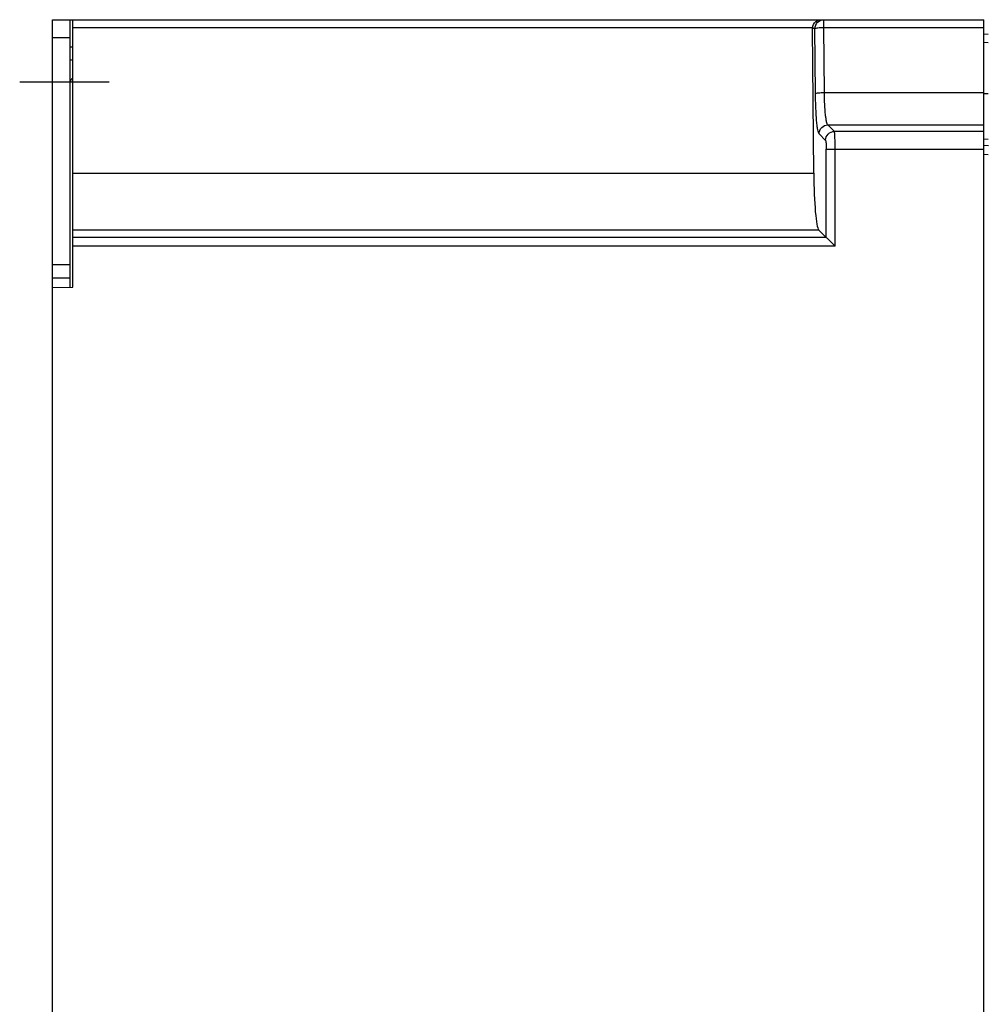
# Model space of a CAD drawing. Header units: millimetres. Extents: x 0 to 1400, y 0 to 1000.
# Tile 3 of 38: x 114 to 223, y 549 to 659. Entities that reach past the tile are written whole.
import ezdxf

# ---------------------------------------------------------------- set-up
doc = ezdxf.new("R2010")
doc.units = ezdxf.units.MM
doc.header["$LTSCALE"] = 77
doc.linetypes.add('CENTER', pattern=[0.6, 0.375, -0.075, 0.075, -0.075])
doc.layers.add('00_COMPONENTS', color=7, linetype='CONTINUOUS')
doc.layers.add('DEFAULT_1', color=7, linetype='CENTER')

msp = doc.modelspace()

# ---------------------------------------------------------------- linework, layer by layer
at = {"layer": '00_COMPONENTS', "color": 7, "linetype": 'CONTINUOUS'}
for p, q in [((118.15, 349.15), (118.15, 659.15)), ((118.15, 659.15), (222.65, 659.15)), ((120.45, 629.15), (120.45, 659.15)), ((222.65, 348.65), (222.65, 659.15)), ((203.44, 658.15), (203.45, 658.24)), ((203.57, 641.94), (203.44, 658.15)), ((222.65, 657.55), (223.15, 657.51)), ((120.15, 656.12), (120.45, 656.11)), ((205.97, 633.73), (204.12, 635.58)), ((120.15, 631.65), (118.15, 631.65)), ((120.15, 630.15), (118.15, 630.15)), ((118.15, 629.11), (120.45, 629.15))]:
    msp.add_line(p, q, dxfattribs=at)
at = {"layer": '00_COMPONENTS', "color": 3, "linetype": 'CONTINUOUS'}
msp.add_line((120.15, 629.15), (120.15, 659.15), dxfattribs=at)
at = {"layer": '00_COMPONENTS', "color": 9, "linetype": 'CONTINUOUS'}
for p, q in [((204.71, 658.24), (204.71, 659.15)), ((203.45, 658.24), (120.45, 658.24)), ((203.71, 658.15), (203.44, 658.15)), ((203.77, 650.89), (203.71, 658.15)), ((204.77, 650.97), (204.71, 658.24)), ((222.65, 658.24), (204.71, 658.24)), ((118.15, 657.15), (120.15, 657.15)), ((222.65, 656.64), (223.15, 656.6)), ((204.77, 650.97), (222.65, 650.97)), ((223.15, 650.83), (222.65, 650.83)), ((205.89, 646.61), (205.16, 647.34)), ((205.16, 647.34), (222.65, 647.34)), ((204.89, 645.61), (204.17, 646.34)), ((222.65, 646.61), (205.89, 646.61)), ((223.15, 645.7), (222.65, 645.74)), ((204.97, 634.73), (204.97, 644.62)), ((204.97, 644.62), (222.65, 644.62)), ((205.97, 633.73), (205.97, 644.62)), ((222.65, 645.06), (223.19, 645.02)), ((222.65, 644.07), (223.15, 644.03)), ((120.45, 641.94), (203.57, 641.94)), ((120.45, 635.58), (204.12, 635.58)), ((204.97, 634.73), (120.45, 634.73)), ((205.97, 633.73), (120.45, 633.73))]:
    msp.add_line(p, q, dxfattribs=at)
at = {"layer": '00_COMPONENTS', "color": 7, "linetype": 'CONTINUOUS'}
msp.add_arc((120.65, 652.15), 2.5, 94.7313, 101.7562, dxfattribs=at)
at = {"layer": '00_COMPONENTS', "color": 3, "linetype": 'CONTINUOUS'}
msp.add_arc((120.65, 652.15), 0.5, 114.2588, 180, dxfattribs=at)
at = {"layer": '00_COMPONENTS', "color": 7, "linetype": 'CONTINUOUS'}
msp.add_ellipse((204.18, 642.55), major_axis=(0, 7), ratio=0.087489, start_param=-4.625123, end_param=-3.228859, dxfattribs=at)
msp.add_open_spline([(203.45, 658.24), (203.47, 658.49), (203.68, 658.97), (204.16, 659.15), (204.36, 659.15)], degree=3, knots=[0, 0, 0, 0, 0.557356, 1, 1, 1, 1], dxfattribs=at)
at = {"layer": '00_COMPONENTS', "color": 9, "linetype": 'CONTINUOUS'}
for points, knots in [([(203.71, 658.15), (203.71, 658.41), (203.93, 658.94), (204.46, 659.15), (204.71, 659.15)], [0, 0, 0, 0, 0.500674, 1, 1, 1, 1]), ([(204.71, 658.24), (204.59, 658.24), (204.36, 658.23), (204.06, 658.22), (203.86, 658.18), (203.74, 658.17), (203.71, 658.15)], [0, 0, 0, 0, 0.360923, 0.674093, 0.896095, 1, 1, 1, 1]), ([(203.77, 650.89), (203.79, 650.91), (203.91, 650.92), (204.12, 650.95), (204.42, 650.97), (204.64, 650.97), (204.77, 650.97)], [0, 0, 0, 0, 0.103905, 0.325907, 0.639077, 1, 1, 1, 1]), ([(204.17, 646.34), (204.13, 646.38), (204.07, 646.54), (204.01, 646.83), (203.95, 647.27), (203.86, 648.07), (203.8, 649.29), (203.77, 650.33), (203.77, 650.89)], [0, 0, 0, 0, 0.03675, 0.103469, 0.199442, 0.322219, 0.633321, 1, 1, 1, 1]), ([(205.16, 647.34), (205.13, 647.37), (205.07, 647.49), (205, 647.73), (204.94, 648.08), (204.86, 648.72), (204.79, 649.7), (204.77, 650.53), (204.77, 650.97)], [0, 0, 0, 0, 0.03852, 0.105857, 0.201903, 0.324435, 0.634543, 1, 1, 1, 1]), ([(204.17, 646.34), (204.17, 646.6), (204.38, 647.12), (204.91, 647.34), (205.16, 647.34)], [0, 0, 0, 0, 0.5, 1, 1, 1, 1]), ([(205.97, 644.62), (205.97, 644.86), (205.97, 645.31), (205.95, 645.91), (205.93, 646.31), (205.91, 646.52), (205.9, 646.59), (205.89, 646.61)], [0, 0, 0, 0, 0.363286, 0.677175, 0.899169, 0.965828, 1, 1, 1, 1]), ([(204.89, 645.61), (204.92, 645.59), (204.93, 645.47), (204.96, 645.27), (204.97, 644.96), (204.97, 644.74), (204.97, 644.62)], [0, 0, 0, 0, 0.103455, 0.325242, 0.63806, 1, 1, 1, 1])]:
    msp.add_open_spline(points, degree=3, knots=knots, dxfattribs=at)
msp.add_open_spline([(204.89, 645.61), (204.9, 645.87), (205.11, 646.39), (205.64, 646.61), (205.89, 646.61)], degree=3, dxfattribs=at)
at = {"layer": 'DEFAULT_1', "color": 7, "linetype": 'CENTER'}
msp.add_line((124.52, 652.15), (114.49, 652.15), dxfattribs=at)

doc.saveas('drawing.dxf')
